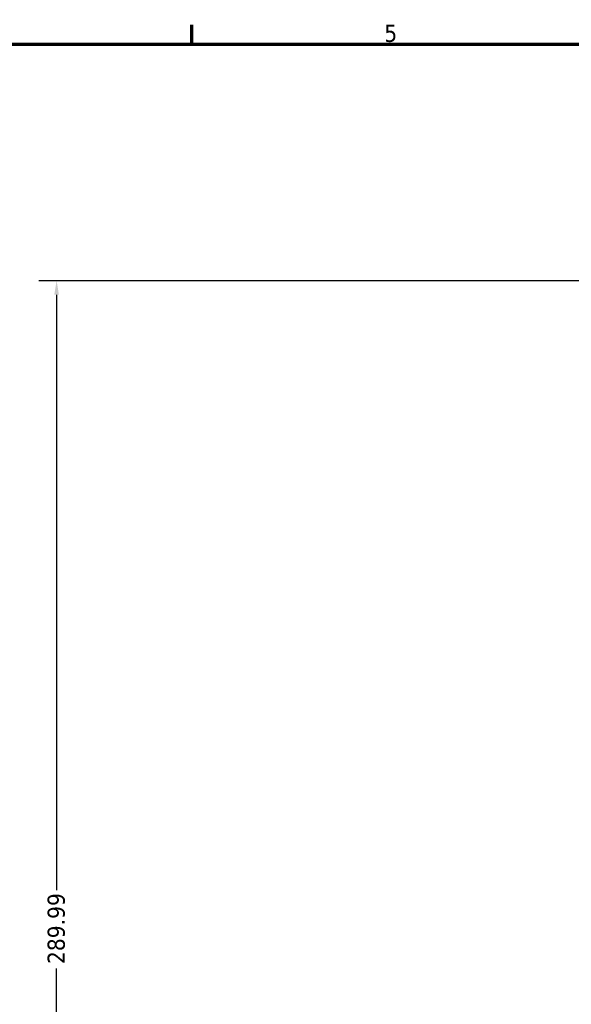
# Model space of a CAD drawing. Header units: millimetres. Extents: x 0 to 926, y 0 to 969.
# Tile 4 of 17: x 250 to 348, y 404 to 578. Entities that reach past the tile are written whole.
import ezdxf

# ---------------------------------------------------------------- set-up
doc = ezdxf.new("R2010")
doc.units = ezdxf.units.MM
doc.layers.add('Border (ANSI)', color=7, linetype='Continuous', lineweight=70)
doc.layers.add('Dimension (ANSI)', color=7, linetype='Continuous', lineweight=25)
doc.styles.add('Note Text (ANSI)', font='tahoma.ttf')
doc.dimstyles.new('Default - mm (ANSI)', dxfattribs={"dimtxt": 3.048, "dimasz": 2.5, "dimexe": 3.175, "dimexo": 1.6002, "dimgap": 0.8, "dimtad": 0, "dimtoh": 1, "dimrnd": 1e-08, "dimzin": 4, "dimdsep": 46, "dimtxsty": 'Note Text (ANSI)', "dimcen": 0.09, "dimdle": 10, "dimclrd": 256, "dimclre": 256, "dimclrt": 256, "dimadec": 1, "dimazin": 1, "dimtfac": 1, "dimtofl": 0, "dimtmove": 0, "dimatfit": 3, "dimfxl": 1, "dimtolj": 1, "dimtzin": 4, "dimlwd": -1, "dimlwe": -1, "dimarcsym": 0})

# ---------------------------------------------------------------- blocks, each defined once
blk = doc.blocks.new('Borders Default Border')
at = {"layer": 'Border (ANSI)'}
blk.add_line((280.33, 574), (280.33, 577.45), dxfattribs=at)
at = {"layer": 'Border (ANSI)', "flags": 128}
blk.add_lwpolyline([(20, 20), (20, 574), (821, 574), (821, 20), (20, 20)], dxfattribs=at)
at = {"layer": 'Border (ANSI)', "insert": (314.48, 574.34), "char_height": 3.05, "attachment_point": 7, "style": 'Note Text (ANSI)'}
blk.add_mtext('5', dxfattribs=at)
blk = doc.blocks.new('*D8')
at = {"layer": 'Defpoints', "color": 0, "transparency": 16777216}
for p in [(256.34, 532.06), (385.95, 532.06), (401.64, 242.06)]:
    blk.add_point(p, dxfattribs=at)
at = {"layer": 'Dimension (ANSI)', "transparency": 16777216}
for p, q in [((384.35, 532.06), (253.16, 532.06)), ((256.34, 529.56), (256.34, 424.02)), ((256.34, 244.56), (256.34, 410.11)), ((400.04, 242.06), (253.16, 242.06))]:
    blk.add_line(p, q, dxfattribs=at)
for points in [[(255.92, 529.56), (256.75, 529.56), (256.34, 532.06)], [(255.92, 244.56), (256.75, 244.56), (256.34, 242.06)]]:
    blk.add_solid(points, dxfattribs=at)
at = {"layer": 'Dimension (ANSI)', "transparency": 16777216, "insert": (254.74, 410.91), "char_height": 3.048, "attachment_point": 1, "rotation": 90, "style": 'Note Text (ANSI)'}
blk.add_mtext('\\A1;289.99', dxfattribs=at)

msp = doc.modelspace()

# ---------------------------------------------------------------- block references
msp.add_blockref('Borders Default Border', (0, 0))

# ---------------------------------------------------------------- dimensions: what is measured, and where the dimension line sits
at = {"layer": 'Dimension (ANSI)'}
dim = msp.add_linear_dim(base=(256.337, 532.055), p1=(401.636, 242.063), p2=(385.953, 532.055), angle=90, dimstyle='Default - mm (ANSI)', override={"dimgap": 0.8, "dimtoh": 0, "dimdec": 2, "dimtol": 0, "dimlim": 0, "dimtp": 0, "dimtm": 0, "dimtdec": 2, "dimatfit": 1}, dxfattribs=at)
dim.commit()
dim.dimension.update_dxf_attribs({"geometry": '*D8', "text_midpoint": (256.337, 417.063), "dimtype": 160})

doc.saveas('drawing.dxf')
